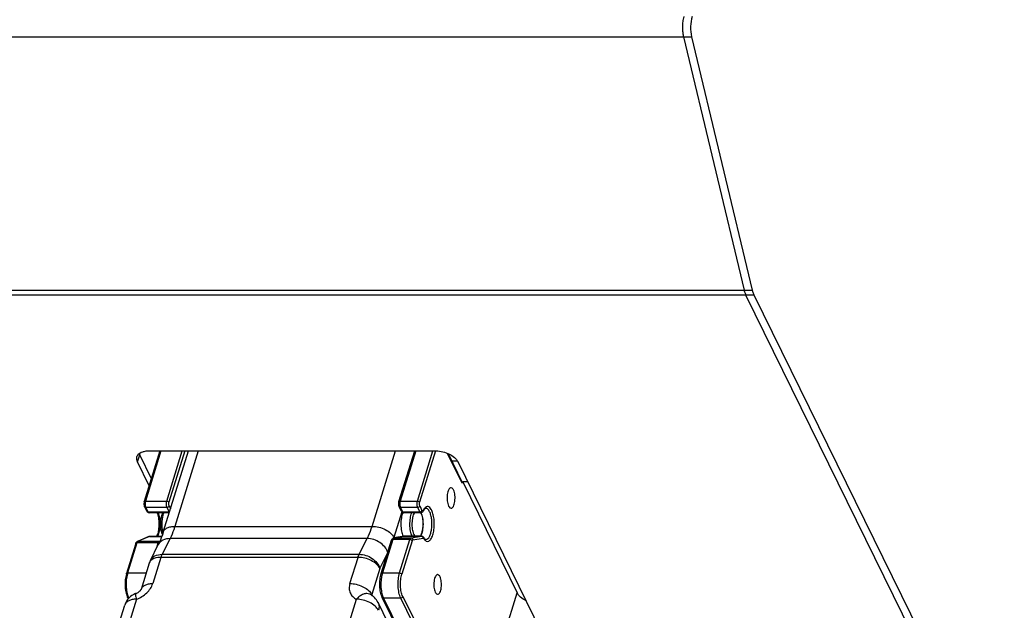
# Model space of a CAD drawing. Header units: millimetres. Extents: x 0 to 594, y 1 to 420.
# Tile 67 of 214: x 306 to 339, y 50 to 70. Entities that reach past the tile are written whole.
import ezdxf

# ---------------------------------------------------------------- set-up
doc = ezdxf.new("R2010")
doc.units = ezdxf.units.MM
doc.header["$LTSCALE"] = 32.67
for name, color, linetype in [('61690N-1_DXF_CONTINUOUS_LINE', 7, 'CONTINUOUS'), ('61690N-2_DXF_CONTINUOUS_LINE', 7, 'CONTINUOUS'), ('61690N-5_DXF_CONTINUOUS_LINE', 7, 'CONTINUOUS'), ('61787N-0_DXF_CONTINUOUS_LINE', 7, 'CONTINUOUS')]:
    doc.layers.add(name, color=color, linetype=linetype)

msp = doc.modelspace()

# ---------------------------------------------------------------- linework, layer by layer
at = {"layer": '61690N-1_DXF_CONTINUOUS_LINE', "color": 6, "linetype": 'Continuous'}
for p, q in [((310.4953, 55.1002), (309.9671, 53.3909)), ((309.9762, 53.2203), (310.05, 53.07)), ((310.8078, 53.0169), (310.1257, 53.0169)), ((310.1199, 52.2152), (309.7373, 52.0545)), ((310.1488, 52.2211), (310.5567, 52.2211)), ((309.6815, 51.984), (309.3687, 50.9719)), ((309.4062, 50.1691), (309.4293, 50.122))]:
    msp.add_line(p, q, dxfattribs=at)
at = {"layer": '61690N-1_DXF_CONTINUOUS_LINE', "color": 9, "linetype": 'Continuous'}
for p, q in [((309.974, 53.3888), (310.5028, 55.1002)), ((310.5283, 55.1002), (310.0061, 53.4105)), ((310.7245, 53.4105), (311.2467, 55.1002)), ((311.3318, 55.1002), (310.7981, 53.3732)), ((310.0061, 53.4105), (310.7245, 53.4105)), ((310.0486, 53.0964), (309.9855, 53.2249)), ((310.734, 53.1997), (310.0156, 53.1997)), ((310.0156, 53.1997), (310.0893, 53.0494)), ((310.0893, 53.0494), (310.8078, 53.0494)), ((310.8078, 53.0494), (310.734, 53.1997)), ((310.8038, 53.2467), (310.849, 53.1545)), ((309.7205, 52.0036), (309.4077, 50.9915)), ((310.4389, 52.0036), (309.7205, 52.0036)), ((309.7373, 52.0545), (309.7568, 52.0584)), ((310.1394, 52.2191), (309.7568, 52.0584)), ((309.7568, 52.0584), (310.4752, 52.0584)), ((310.1394, 52.2191), (310.1199, 52.2152)), ((310.1488, 52.2211), (310.1394, 52.2191)), ((310.556, 52.2191), (310.1394, 52.2191)), ((310.391, 51.8485), (310.4389, 52.0036)), ((310.4752, 52.0584), (310.4967, 52.0674)), ((309.3756, 50.9698), (309.6835, 51.9663)), ((309.4077, 50.9915), (310.0315, 50.9915)), ((309.4363, 50.1313), (309.4155, 50.1737)), ((309.4507, 50.1486), (309.4455, 50.1486)), ((309.4455, 50.1486), (309.447, 50.1455))]:
    msp.add_line(p, q, dxfattribs=at)
for centre, radius, start, end in [((310.3691, 53.3173), 0.3757, 173.71769, 182.62749), ((310.2536, 50.7304), 0.8852, 162.84244, 164.54817), ((309.9462, 50.3937), 0.5575, 202.92656, 206.08789)]:
    msp.add_arc(centre, radius, start, end, dxfattribs=at)
at = {"layer": '61690N-1_DXF_CONTINUOUS_LINE', "color": 6, "linetype": 'Continuous'}
for centre, radius, start, end in [((309.7968, 51.956), 0.1179, 146.57416, 149.81569), ((310.1493, 52.1454), 0.0758, 105.23952, 112.80479), ((310.1489, 52.1467), 0.0744, 90.05857, 105.20896), ((309.9019, 52.4396), 0.5291, 335.20694, 338.45454), ((309.8018, 52.4792), 0.6368, 338.44768, 341.21288), ((310.1728, 50.7235), 0.8416, 162.83316, 163.9105), ((309.9003, 50.4113), 0.5503, 203.65974, 206.11118)]:
    msp.add_arc(centre, radius, start, end, dxfattribs=at)
for points in [[(309.9573, 53.3336), (309.9562, 53.3145), (309.9569, 53.2951), (309.9598, 53.2762)], [(309.9629, 53.3752), (309.9599, 53.3615), (309.9581, 53.3475), (309.9573, 53.3336)], [(309.9671, 53.3909), (309.9655, 53.3857), (309.9641, 53.3805), (309.9629, 53.3752)], [(310.0698, 53.0413), (310.0617, 53.0495), (310.0551, 53.0595), (310.05, 53.07)], [(310.1257, 53.0169), (310.1053, 53.0169), (310.0841, 53.0268), (310.0698, 53.0413)], [(309.6815, 51.984), (309.6848, 51.9948), (309.6892, 52.0055), (309.6949, 52.0153)], [(309.6984, 52.0209), (309.7027, 52.0275), (309.7079, 52.0337), (309.7137, 52.0391)], [(309.7137, 52.0391), (309.7206, 52.0455), (309.7287, 52.0508), (309.7373, 52.0545)]]:
    msp.add_open_spline(points, degree=3, dxfattribs=at)
at = {"layer": '61690N-1_DXF_CONTINUOUS_LINE', "color": 9, "linetype": 'Continuous'}
for points, knots in [([(309.9629, 53.3417), (309.961, 53.3245), (309.9611, 53.3015), (309.9648, 53.2791), (309.9659, 53.2738)], [0, 0, 0, 0, 0.7606439, 1, 1, 1, 1]), ([(309.9671, 53.3909), (309.968, 53.3939), (309.9763, 53.4073), (309.9941, 53.4105), (310.0061, 53.4105)], [0, 0, 0, 0, 0.2060079, 1, 1, 1, 1]), ([(310.0061, 53.4105), (310.0049, 53.4065), (310.0002, 53.3895), (309.9972, 53.3719), (309.9957, 53.3584)], [0, 0, 0, 0, 0.2329343, 1, 1, 1, 1]), ([(310.734, 53.1997), (310.7189, 53.2305), (310.7081, 53.3031), (310.7136, 53.3751), (310.7245, 53.4105)], [0, 0, 0, 0, 0.4803403, 1, 1, 1, 1]), ([(310.7245, 53.4105), (310.7321, 53.4105), (310.7596, 53.4068), (310.7891, 53.3916), (310.7981, 53.3732)], [0, 0, 0, 0, 0.2695447, 1, 1, 1, 1]), ([(310.8038, 53.2467), (310.7947, 53.2652), (310.7882, 53.3087), (310.7915, 53.352), (310.7981, 53.3732)], [0, 0, 0, 0, 0.4803417, 1, 1, 1, 1]), ([(309.9659, 53.2738), (309.9675, 53.2666), (309.9701, 53.2574), (309.9739, 53.2487), (309.9748, 53.2467)], [0, 0, 0, 0, 0.77532, 1, 1, 1, 1]), ([(310.0156, 53.1997), (310.0112, 53.1997), (309.9962, 53.201), (309.981, 53.2105), (309.9762, 53.2203)], [0, 0, 0, 0, 0.2837179, 1, 1, 1, 1]), ([(309.9938, 53.3001), (309.9941, 53.2937), (309.9958, 53.2696), (309.9999, 53.2456), (310.0048, 53.2285)], [0, 0, 0, 0, 0.2640337, 1, 1, 1, 1]), ([(310.0548, 53.0629), (310.0608, 53.0561), (310.0734, 53.0503), (310.0859, 53.0494), (310.0893, 53.0494)], [0, 0, 0, 0, 0.7239411, 1, 1, 1, 1]), ([(310.0893, 53.0494), (310.0917, 53.0446), (310.0995, 53.0304), (310.1144, 53.0169), (310.1257, 53.0169)], [0, 0, 0, 0, 0.3227959, 1, 1, 1, 1]), ([(310.1257, 53.0169), (310.129, 53.0169), (310.1461, 53.0211), (310.1563, 53.0376), (310.1622, 53.0499)], [0, 0, 0, 0, 0.1975894, 1, 1, 1, 1]), ([(310.408, 53.0204), (310.4284, 52.9592), (310.4562, 52.8248), (310.4674, 52.6172), (310.45, 52.4127), (310.4179, 52.2827), (310.3953, 52.2251)], [0, 0, 0, 0, 0.2395403, 0.5065519, 0.7700762, 1, 1, 1, 1]), ([(310.4312, 53.0202), (310.4535, 52.9655), (310.4844, 52.8409), (310.4996, 52.6453), (310.4858, 52.449), (310.4559, 52.3233), (310.4341, 52.2677)], [0, 0, 0, 0, 0.2313153, 0.4983371, 0.7662487, 1, 1, 1, 1]), ([(310.8038, 53.2467), (310.8018, 53.2402), (310.7872, 53.2145), (310.7562, 53.1997), (310.734, 53.1997)], [0, 0, 0, 0, 0.234879, 1, 1, 1, 1]), ([(309.7205, 52.0036), (309.7158, 52.0036), (309.7012, 52.0027), (309.6845, 51.9939), (309.6815, 51.984)], [0, 0, 0, 0, 0.3126056, 1, 1, 1, 1]), ([(309.7053, 51.9992), (309.7046, 52.0106), (309.7093, 52.034), (309.7273, 52.0503), (309.7373, 52.0545)], [0, 0, 0, 0, 0.5130362, 1, 1, 1, 1]), ([(309.7568, 52.0584), (309.7543, 52.0573), (309.7429, 52.0504), (309.7354, 52.0387), (309.7307, 52.0294)], [0, 0, 0, 0, 0.2051429, 1, 1, 1, 1]), ([(310.4389, 52.0036), (310.441, 52.0104), (310.4485, 52.0307), (310.4613, 52.0525), (310.4752, 52.0584)], [0, 0, 0, 0, 0.3200765, 1, 1, 1, 1]), ([(309.3708, 50.9542), (309.352, 50.8933), (309.3275, 50.7609), (309.3214, 50.5592), (309.3441, 50.3662), (309.3799, 50.2462), (309.4048, 50.1956)], [0, 0, 0, 0, 0.2474193, 0.5193384, 0.7809786, 1, 1, 1, 1]), ([(309.4003, 50.9662), (309.3637, 50.8336), (309.3468, 50.6229), (309.3751, 50.3575), (309.4094, 50.2316), (309.4328, 50.1765)], [0, 0, 0, 0, 0.5155925, 0.7758271, 1, 1, 1, 1]), ([(309.3687, 50.9719), (309.3696, 50.9749), (309.378, 50.9884), (309.3957, 50.9915), (309.4077, 50.9915)], [0, 0, 0, 0, 0.2060079, 1, 1, 1, 1]), ([(309.4455, 50.1486), (309.4412, 50.1486), (309.4261, 50.1498), (309.411, 50.1593), (309.4062, 50.1691)], [0, 0, 0, 0, 0.2837179, 1, 1, 1, 1])]:
    msp.add_open_spline(points, degree=3, knots=knots, dxfattribs=at)
for points in [[(309.9692, 53.3732), (309.966, 53.363), (309.964, 53.3523), (309.9629, 53.3417)], [(309.9692, 53.3732), (309.9665, 53.3785), (309.9653, 53.3852), (309.9671, 53.3909)], [(309.9762, 53.2203), (309.9723, 53.2282), (309.9722, 53.2383), (309.9748, 53.2467)], [(310.0048, 53.2285), (310.0076, 53.2187), (310.011, 53.2089), (310.0156, 53.1997)], [(310.0486, 53.0964), (310.046, 53.088), (310.0461, 53.0779), (310.05, 53.07)], [(310.05, 53.07), (310.0513, 53.0674), (310.0529, 53.065), (310.0548, 53.0629)], [(310.8078, 53.0494), (310.8108, 53.0494), (310.8139, 53.0496), (310.8169, 53.05)], [(310.8135, 53.0391), (310.8114, 53.0424), (310.8095, 53.0459), (310.8078, 53.0494)], [(309.7307, 52.0294), (309.7265, 52.0211), (309.7232, 52.0124), (309.7205, 52.0036)], [(310.4341, 52.2677), (310.4274, 52.2505), (310.4198, 52.2336), (310.4112, 52.2173)], [(310.4653, 51.9997), (310.4568, 52.0022), (310.4478, 52.0036), (310.4389, 52.0036)], [(310.4752, 52.0584), (310.4807, 52.0584), (310.4862, 52.0575), (310.4914, 52.0558)], [(309.6815, 51.984), (309.6797, 51.9783), (309.6809, 51.9716), (309.6835, 51.9663)], [(309.3708, 50.9542), (309.3682, 50.9596), (309.367, 50.9663), (309.3687, 50.9719)], [(309.4062, 50.1691), (309.4023, 50.177), (309.4022, 50.1871), (309.4048, 50.1956)]]:
    msp.add_open_spline(points, degree=3, dxfattribs=at)
at = {"layer": '61690N-1_DXF_CONTINUOUS_LINE', "color": 6, "linetype": 'Continuous'}
for points, knots in [([(309.9598, 53.2762), (309.9606, 53.2711), (309.9641, 53.252), (309.9699, 53.2332), (309.9762, 53.2203)], [0, 0, 0, 0, 0.264558, 1, 1, 1, 1]), ([(310.4002, 53.019), (310.4201, 52.9642), (310.4482, 52.8413), (310.4625, 52.6487), (310.4504, 52.455), (310.4238, 52.3303), (310.4046, 52.2741)], [0, 0, 0, 0, 0.2313913, 0.497203, 0.7644403, 1, 1, 1, 1]), ([(309.3642, 50.9568), (309.3273, 50.8288), (309.3102, 50.6245), (309.3382, 50.3668), (309.3727, 50.2443), (309.3963, 50.1905)], [0, 0, 0, 0, 0.5137497, 0.7732735, 1, 1, 1, 1])]:
    msp.add_open_spline(points, degree=3, knots=knots, dxfattribs=at)
at = {"layer": '61690N-2_DXF_CONTINUOUS_LINE', "color": 7, "linetype": 'Continuous'}
for p, q in [((310.6049, 52.3644), (311.4503, 55.1002)), ((310.1716, 51.4157), (310.4395, 51.9442)), ((310.1335, 51.3215), (309.8609, 50.4394)), ((318.5603, 48.5072), (317.8282, 49.999)), ((307.6949, 44.682), (309.311, 49.9118))]:
    msp.add_line(p, q, dxfattribs=at)
at = {"layer": '61690N-2_DXF_CONTINUOUS_LINE', "color": 9, "linetype": 'Continuous'}
for p, q in [((311.78, 55.1002), (310.9951, 52.5602)), ((317.6267, 52.5602), (318.4117, 55.1002)), ((318.6292, 53.0507), (318.3624, 52.1872)), ((310.9951, 52.5602), (317.6267, 52.5602)), ((310.8323, 52.1488), (310.5644, 51.6202)), ((317.464, 52.1488), (310.8323, 52.1488)), ((317.196, 51.6202), (317.464, 52.1488)), ((310.5237, 51.5174), (310.2511, 50.6352)), ((317.1554, 51.5174), (310.5237, 51.5174)), ((310.5644, 51.6202), (317.196, 51.6202)), ((316.8828, 50.6352), (317.1554, 51.5174)), ((317.891, 51.1444), (318.1391, 51.6338)), ((317.891, 51.1444), (317.6184, 50.2623)), ((309.7012, 50.1077), (308.0851, 44.8778)), ((315.4904, 44.8778), (317.1066, 50.1077)), ((317.6184, 50.2623), (317.6396, 50.219))]:
    msp.add_line(p, q, dxfattribs=at)
at = {"layer": '61690N-2_DXF_CONTINUOUS_LINE', "color": 7, "linetype": 'Continuous'}
for centre, radius, start, end in [((311.1917, 52.7525), 0.6603, 159.87529, 162.86065), ((311.0953, 52.7882), 0.5576, 155.53104, 159.91652), ((318.8169, 52.8093), 0.5054, 23.35749, 24.62179), ((318.7652, 52.7872), 0.5617, 20.69892, 23.33355), ((311.2501, 52.734), 0.7216, 162.82897, 163.3604), ((311.2833, 52.5566), 0.7563, 195.64687, 196.50597), ((319.058, 52.4176), 0.4281, 206.13128, 207.44367), ((318.9187, 52.4204), 0.3916, 329.65677, 332.49839), ((310.7077, 51.144), 0.6011, 153.12593, 162.81893), ((309.8843, 49.7347), 0.6, 110.26261, 162.82762), ((317.2896, 49.7347), 0.5999, 26.13629, 64.44043)]:
    msp.add_arc(centre, radius, start, end, dxfattribs=at)
at = {"layer": '61690N-2_DXF_CONTINUOUS_LINE', "color": 9, "linetype": 'Continuous'}
for centre, radius, start, end in [((318.9368, 52.8399), 0.3739, 26.12464, 27.94827), ((318.8919, 52.818), 0.4239, 23.74893, 26.11227), ((318.8523, 52.8004), 0.4672, 22.66178, 23.76912), ((311.3612, 52.7318), 0.7969, 162.8566, 165.37996), ((311.4713, 52.5775), 0.9106, 192.62752, 193.95501), ((311.4083, 52.5617), 0.8457, 193.94958, 195.65678), ((314.338, 53.4308), 4.2121, 342.56684, 342.82793), ((319.4405, 52.4685), 0.4377, 202.61142, 206.08157), ((310.321, 51.2636), 0.1962, 159.93066, 162.82802)]:
    msp.add_arc(centre, radius, start, end, dxfattribs=at)
for points in [[(310.6189, 53.0206), (310.6117, 53.0029), (310.6053, 52.9849), (310.5997, 52.9666)], [(317.5941, 50.3046), (317.603, 50.291), (317.6113, 50.2769), (317.6184, 50.2623)], [(317.6184, 50.2623), (317.6155, 50.2529), (317.6139, 50.2431), (317.6137, 50.2334)]]:
    msp.add_open_spline(points, degree=3, dxfattribs=at)
at = {"layer": '61690N-2_DXF_CONTINUOUS_LINE', "color": 7, "linetype": 'Continuous'}
for points, knots in [([(318.662, 53.0259), (318.6373, 52.9673), (318.6043, 52.8322), (318.5906, 52.6216), (318.61, 52.4142), (318.6468, 52.2837), (318.6736, 52.229)], [0, 0, 0, 0, 0.2345682, 0.5069218, 0.7755398, 1, 1, 1, 1]), ([(319.3117, 52.9198), (319.3101, 52.9256), (319.3039, 52.9478), (319.2966, 52.9697), (319.2906, 52.9857)], [0, 0, 0, 0, 0.2579551, 1, 1, 1, 1]), ([(310.5551, 52.3526), (310.5283, 52.4481), (310.5082, 52.6473), (310.5305, 52.8463), (310.5587, 52.9407)], [0, 0, 0, 0, 0.5018853, 1, 1, 1, 1]), ([(319.266, 52.2396), (319.2895, 52.2846), (319.3242, 52.3906), (319.3478, 52.5622), (319.346, 52.7432), (319.3269, 52.8633), (319.3117, 52.9198)], [0, 0, 0, 0, 0.2196561, 0.4768066, 0.7468645, 1, 1, 1, 1]), ([(310.6049, 52.3644), (310.5926, 52.3246), (310.5456, 52.1815), (310.4888, 52.0414), (310.4395, 51.9442)], [0, 0, 0, 0, 0.2765642, 1, 1, 1, 1]), ([(309.6765, 50.2976), (309.6913, 50.303), (309.7202, 50.3156), (309.7604, 50.3384), (309.7955, 50.3635), (309.8235, 50.389), (309.8407, 50.4078), (309.8511, 50.4227), (309.8554, 50.428), (309.8619, 50.4428), (309.8609, 50.4394)], [0, 0, 0, 0, 0.1993222, 0.3981355, 0.5838473, 0.744824, 0.8706834, 0.918173, 0.9549148, 1, 1, 1, 1])]:
    msp.add_open_spline(points, degree=3, knots=knots, dxfattribs=at)
at = {"layer": '61690N-2_DXF_CONTINUOUS_LINE', "color": 9, "linetype": 'Continuous'}
for points, knots in [([(318.9776, 52.229), (318.951, 52.2831), (318.9144, 52.4121), (318.8947, 52.6175), (318.9076, 52.8268), (318.9395, 52.9613), (318.9635, 53.0201)], [0, 0, 0, 0, 0.223812, 0.4916387, 0.7639782, 1, 1, 1, 1]), ([(319.0364, 52.3002), (319.0139, 52.3541), (318.9846, 52.4781), (318.9738, 52.6704), (318.9938, 52.8571), (319.0296, 52.9733), (319.0556, 53.0204)], [0, 0, 0, 0, 0.2377659, 0.5130374, 0.7812648, 1, 1, 1, 1]), ([(319.2834, 52.9804), (319.308, 52.9215), (319.3383, 52.7857), (319.3457, 52.5781), (319.3181, 52.3842), (319.2735, 52.2665), (319.2413, 52.2248)], [0, 0, 0, 0, 0.245878, 0.5294561, 0.7968096, 1, 1, 1, 1]), ([(310.5901, 52.9329), (310.5668, 52.8437), (310.5465, 52.6569), (310.5621, 52.4699), (310.5827, 52.3784)], [0, 0, 0, 0, 0.495876, 1, 1, 1, 1]), ([(310.6049, 52.3644), (310.6141, 52.3942), (310.6502, 52.4533), (310.7408, 52.5154), (310.8597, 52.5527), (310.9481, 52.5602), (310.9951, 52.5602)], [0, 0, 0, 0, 0.2022265, 0.4300676, 0.6961873, 1, 1, 1, 1]), ([(310.9951, 52.5602), (310.9835, 52.5225), (310.9374, 52.3823), (310.8813, 52.2452), (310.8323, 52.1488)], [0, 0, 0, 0, 0.2669484, 1, 1, 1, 1]), ([(317.464, 52.1488), (317.4795, 52.1794), (317.5428, 52.3128), (317.5933, 52.452), (317.6267, 52.5602)], [0, 0, 0, 0, 0.2327638, 1, 1, 1, 1]), ([(317.6267, 52.5602), (317.7025, 52.5602), (317.8563, 52.5394), (318.0698, 52.4611), (318.2476, 52.3455), (318.3358, 52.2415), (318.3624, 52.1872)], [0, 0, 0, 0, 0.264725, 0.5366502, 0.7885287, 1, 1, 1, 1]), ([(310.8323, 52.1488), (310.7503, 52.1488), (310.6272, 52.1253), (310.4995, 52.0351), (310.4555, 51.9758), (310.4395, 51.9442)], [0, 0, 0, 0, 0.5313235, 0.7709937, 1, 1, 1, 1]), ([(318.1558, 51.6831), (318.1123, 51.8172), (317.905, 52.0527), (317.6134, 52.1488), (317.464, 52.1488)], [0, 0, 0, 0, 0.4854571, 1, 1, 1, 1]), ([(319.08, 52.2231), (319.077, 52.2268), (319.0647, 52.2436), (319.0544, 52.2617), (319.0474, 52.276)], [0, 0, 0, 0, 0.2311667, 1, 1, 1, 1]), ([(310.1865, 51.4081), (310.1809, 51.4025), (310.1603, 51.3796), (310.1445, 51.3524), (310.1367, 51.331)], [0, 0, 0, 0, 0.2590707, 1, 1, 1, 1]), ([(310.1716, 51.4157), (310.1876, 51.4472), (310.2316, 51.5066), (310.3593, 51.5967), (310.4824, 51.6202), (310.5644, 51.6202)], [0, 0, 0, 0, 0.2290063, 0.4686765, 1, 1, 1, 1]), ([(310.5237, 51.5174), (310.4889, 51.5174), (310.3706, 51.5101), (310.2462, 51.4683), (310.1865, 51.4081)], [0, 0, 0, 0, 0.2912718, 1, 1, 1, 1]), ([(310.5644, 51.6202), (310.5605, 51.6126), (310.5447, 51.5792), (310.5321, 51.5444), (310.5237, 51.5174)], [0, 0, 0, 0, 0.2327638, 1, 1, 1, 1]), ([(317.1554, 51.5174), (317.1583, 51.5268), (317.1698, 51.5618), (317.1838, 51.5961), (317.196, 51.6202)], [0, 0, 0, 0, 0.2669484, 1, 1, 1, 1]), ([(317.891, 51.1444), (317.8644, 51.1987), (317.7762, 51.3027), (317.5984, 51.4183), (317.3849, 51.4966), (317.2311, 51.5174), (317.1554, 51.5174)], [0, 0, 0, 0, 0.2114713, 0.4633498, 0.735275, 1, 1, 1, 1]), ([(317.196, 51.6202), (317.2711, 51.6202), (317.4252, 51.5931), (317.6913, 51.4635), (317.8502, 51.2807), (317.891, 51.1444)], [0, 0, 0, 0, 0.2542267, 0.5183919, 1, 1, 1, 1]), ([(309.7012, 50.1077), (309.8297, 50.1551), (310.0585, 50.2934), (310.2147, 50.5174), (310.2511, 50.6352)], [0, 0, 0, 0, 0.5261937, 1, 1, 1, 1]), ([(309.8609, 50.4394), (309.8701, 50.4693), (309.9062, 50.5284), (309.9968, 50.5904), (310.1157, 50.6278), (310.2041, 50.6352), (310.2511, 50.6352)], [0, 0, 0, 0, 0.2022265, 0.4300676, 0.6961873, 1, 1, 1, 1]), ([(316.8828, 50.6352), (316.8667, 50.5832), (316.8497, 50.477), (316.8817, 50.3209), (316.9709, 50.1901), (317.0586, 50.1306), (317.1066, 50.1077)], [0, 0, 0, 0, 0.2607424, 0.5042236, 0.7453168, 1, 1, 1, 1]), ([(316.8828, 50.6352), (317.0244, 50.6352), (317.2371, 50.584), (317.4696, 50.4463), (317.5615, 50.354), (317.5941, 50.3046)], [0, 0, 0, 0, 0.526207, 0.7800961, 1, 1, 1, 1]), ([(309.7012, 50.1077), (309.6543, 50.1077), (309.5658, 50.1002), (309.4469, 50.0628), (309.3563, 50.0008), (309.3202, 49.9417), (309.311, 49.9118)], [0, 0, 0, 0, 0.3038127, 0.5699324, 0.7977735, 1, 1, 1, 1]), ([(309.6765, 50.2976), (309.6711, 50.2956), (309.6679, 50.2725), (309.672, 50.2379), (309.683, 50.1778), (309.6944, 50.1333), (309.7012, 50.1077)], [0, 0, 0, 0, 0.0876179, 0.2832486, 0.5909753, 1, 1, 1, 1]), ([(317.5485, 50.276), (317.5175, 50.2908), (317.4431, 50.3058), (317.3262, 50.2791), (317.2096, 50.2112), (317.14, 50.1454), (317.1066, 50.1077)], [0, 0, 0, 0, 0.20479, 0.4340612, 0.6995813, 1, 1, 1, 1]), ([(317.8422, 49.7347), (317.8156, 49.789), (317.7274, 49.893), (317.5496, 50.0086), (317.3362, 50.0869), (317.1823, 50.1077), (317.1066, 50.1077)], [0, 0, 0, 0, 0.2114713, 0.4633498, 0.735275, 1, 1, 1, 1]), ([(317.8282, 49.999), (317.8473, 49.9601), (317.8697, 49.8701), (317.856, 49.7791), (317.8422, 49.7347)], [0, 0, 0, 0, 0.4825744, 1, 1, 1, 1])]:
    msp.add_open_spline(points, degree=3, knots=knots, dxfattribs=at)
at = {"layer": '61690N-2_DXF_CONTINUOUS_LINE', "color": 7, "linetype": 'Continuous'}
msp.add_open_spline([(310.5777, 52.2852), (310.5703, 52.3037), (310.5639, 52.3226), (310.5582, 52.3417)], degree=3, dxfattribs=at)
at = {"layer": '61690N-5_DXF_CONTINUOUS_LINE', "color": 7, "linetype": 'Continuous'}
for p, q in [((318.533, 53.3909), (319.0612, 55.1002)), ((320.1835, 55.0069), (320.6593, 54.0373)), ((320.3033, 54.7629), (320.49, 54.7629)), ((320.6753, 54.0579), (320.6607, 54.0109)), ((320.8464, 54.0579), (320.6753, 54.0579)), ((320.6753, 54.0579), (322.5055, 50.3282)), ((318.6159, 53.07), (318.5421, 53.2203)), ((319.2718, 53.0169), (318.6915, 53.0169)), ((317.9346, 50.9719), (318.2815, 52.0946)), ((318.3547, 52.17), (318.7001, 52.2251)), ((318.704, 52.2256), (318.7002, 52.2247)), ((318.7117, 52.226), (319.292, 52.226)), ((318.5612, 48.9686), (317.9721, 50.1691))]:
    msp.add_line(p, q, dxfattribs=at)
at = {"layer": '61690N-5_DXF_CONTINUOUS_LINE', "color": 9, "linetype": 'Continuous'}
for p, q in [((319.0941, 55.1002), (318.572, 53.4105)), ((319.1522, 53.4105), (319.6744, 55.1002)), ((319.7595, 55.1002), (319.2258, 53.3732)), ((320.6607, 54.0109), (320.1694, 55.0121)), ((318.572, 53.4105), (319.1522, 53.4105)), ((319.1617, 53.1997), (318.5814, 53.1997)), ((318.5814, 53.1997), (318.6552, 53.0494)), ((318.6552, 53.0494), (319.2355, 53.0494)), ((319.2355, 53.0494), (319.1617, 53.1997)), ((319.2315, 53.2467), (319.3053, 53.0964)), ((318.3205, 52.1142), (317.9736, 50.9915)), ((318.9008, 52.1142), (318.3205, 52.1142)), ((318.3547, 52.17), (318.3627, 52.1707)), ((318.7081, 52.2257), (318.3627, 52.1707)), ((318.3627, 52.1707), (318.9429, 52.1707)), ((318.5539, 50.9915), (318.9008, 52.1142)), ((318.9744, 52.0769), (318.6274, 50.9542)), ((318.7117, 52.226), (318.7001, 52.2251)), ((319.2884, 52.2257), (318.7081, 52.2257)), ((318.9429, 52.1707), (319.2884, 52.2257)), ((318.9996, 52.1108), (319.3451, 52.1658)), ((319.2884, 52.2257), (319.292, 52.226)), ((319.4362, 52.1153), (319.437, 52.1153)), ((317.9736, 50.9915), (318.5539, 50.9915)), ((317.6737, 34.6924), (322.5055, 50.3282)), ((318.5917, 50.1486), (318.0114, 50.1486)), ((318.0114, 50.1486), (318.5666, 49.0172)), ((319.0035, 49.3094), (318.5917, 50.1486)), ((318.6614, 50.1956), (319.0733, 49.3564))]:
    msp.add_line(p, q, dxfattribs=at)
for centre, radius, start, end in [((318.8805, 53.3233), 0.3208, 168.82197, 173.70745), ((319.2884, 52.1753), 0.0504, 86.09615, 89.99166), ((318.8194, 50.7304), 0.8852, 162.84244, 164.54817), ((318.5121, 50.3937), 0.5575, 202.92656, 206.08789)]:
    msp.add_arc(centre, radius, start, end, dxfattribs=at)
at = {"layer": '61690N-5_DXF_CONTINUOUS_LINE', "color": 7, "linetype": 'Continuous'}
for centre, radius, start, end in [((319.7121, 52.8941), 0.4048, 150.47625, 154.17298), ((319.6283, 52.3394), 0.3087, 210.67562, 211.06896)]:
    msp.add_arc(centre, radius, start, end, dxfattribs=at)
for points in [[(320.6607, 54.0109), (320.6633, 54.0193), (320.6632, 54.0294), (320.6593, 54.0373)], [(318.5244, 53.3483), (318.526, 53.3627), (318.5287, 53.3771), (318.533, 53.3909)], [(318.6358, 53.0412), (318.6276, 53.0495), (318.621, 53.0595), (318.6159, 53.07)], [(319.3477, 53.0705), (319.3426, 53.0599), (319.336, 53.0499), (319.3279, 53.0415)], [(318.2815, 52.0946), (318.2858, 52.1085), (318.2917, 52.1221), (318.3001, 52.134)], [(318.3001, 52.134), (318.3065, 52.1431), (318.3145, 52.1514), (318.3238, 52.1577)], [(318.3238, 52.1577), (318.3329, 52.1639), (318.3437, 52.1683), (318.3547, 52.17)], [(318.7117, 52.226), (318.7091, 52.226), (318.7065, 52.226), (318.704, 52.2256)], [(319.319, 52.2209), (319.3104, 52.2243), (319.3011, 52.226), (319.292, 52.226)], [(319.3434, 52.2059), (319.3362, 52.2122), (319.3279, 52.2175), (319.319, 52.2209)], [(319.3628, 52.1819), (319.3576, 52.1907), (319.3511, 52.199), (319.3434, 52.2059)], [(319.3639, 52.18), (319.3688, 52.172), (319.374, 52.1641), (319.3797, 52.1565)], [(319.4308, 52.1158), (319.4328, 52.1153), (319.4348, 52.115), (319.4369, 52.1149)]]:
    msp.add_open_spline(points, degree=3, dxfattribs=at)
for points, knots in [([(320.2839, 53.8601), (320.2503, 53.8601), (320.2027, 53.802), (320.1733, 53.7186), (320.1542, 53.6258), (320.1475, 53.5241), (320.1539, 53.3943), (320.1739, 53.2987), (320.2003, 53.2448)], [0, 0, 0, 0, 0.150991, 0.270707, 0.4143092, 0.5714475, 0.7296975, 1, 1, 1, 1]), ([(320.2838, 53.1701), (320.3173, 53.1701), (320.365, 53.2282), (320.3943, 53.3116), (320.4134, 53.4044), (320.4202, 53.5061), (320.4137, 53.6359), (320.3938, 53.7315), (320.3673, 53.7853)], [0, 0, 0, 0, 0.150991, 0.270707, 0.4143092, 0.5714475, 0.7296975, 1, 1, 1, 1]), ([(320.3673, 53.7853), (320.3619, 53.7964), (320.344, 53.829), (320.3097, 53.8601), (320.2839, 53.8601)], [0, 0, 0, 0, 0.3228992, 1, 1, 1, 1]), ([(318.5421, 53.2203), (318.5377, 53.2293), (318.5229, 53.2704), (318.5207, 53.3152), (318.5244, 53.3483)], [0, 0, 0, 0, 0.2319971, 1, 1, 1, 1]), ([(318.6915, 53.0169), (318.6862, 53.0169), (318.6656, 53.019), (318.6465, 53.0304), (318.6358, 53.0412)], [0, 0, 0, 0, 0.2587389, 1, 1, 1, 1]), ([(319.3279, 53.0415), (319.3171, 53.0305), (319.2979, 53.0191), (319.2772, 53.0169), (319.2718, 53.0169)], [0, 0, 0, 0, 0.7411828, 1, 1, 1, 1]), ([(319.387, 53.1331), (319.3846, 53.1305), (319.3746, 53.118), (319.366, 53.1044), (319.3598, 53.0936)], [0, 0, 0, 0, 0.2214538, 1, 1, 1, 1]), ([(319.4358, 53.166), (319.4291, 53.1662), (319.4103, 53.1562), (319.3956, 53.1431), (319.387, 53.1331)], [0, 0, 0, 0, 0.3370779, 1, 1, 1, 1]), ([(320.2003, 53.2448), (320.2057, 53.2338), (320.2237, 53.2012), (320.2579, 53.1701), (320.2838, 53.1701)], [0, 0, 0, 0, 0.3228992, 1, 1, 1, 1]), ([(319.3797, 52.1565), (319.3846, 52.1502), (319.3985, 52.1334), (319.4172, 52.1191), (319.4308, 52.1158)], [0, 0, 0, 0, 0.3647619, 1, 1, 1, 1]), ([(317.9721, 50.1691), (317.9453, 50.2237), (317.9066, 50.3512), (317.8824, 50.5555), (317.8887, 50.7679), (317.9147, 50.9075), (317.9346, 50.9719)], [0, 0, 0, 0, 0.2230472, 0.4830379, 0.7524638, 1, 1, 1, 1]), ([(319.8322, 50.9357), (319.8001, 50.9356), (319.7545, 50.88), (319.7265, 50.8003), (319.7082, 50.7115), (319.7018, 50.6142), (319.7079, 50.4901), (319.727, 50.3987), (319.7523, 50.3472)], [0, 0, 0, 0, 0.150991, 0.270707, 0.4143092, 0.5714475, 0.7296975, 1, 1, 1, 1]), ([(319.8321, 50.2757), (319.8642, 50.2757), (319.9098, 50.3313), (319.9378, 50.411), (319.9561, 50.4998), (319.9626, 50.5971), (319.9564, 50.7212), (319.9373, 50.8126), (319.912, 50.8642)], [0, 0, 0, 0, 0.150991, 0.270707, 0.4143092, 0.5714475, 0.7296975, 1, 1, 1, 1]), ([(319.912, 50.8642), (319.9068, 50.8748), (319.8897, 50.9059), (319.8569, 50.9357), (319.8322, 50.9357)], [0, 0, 0, 0, 0.3228992, 1, 1, 1, 1]), ([(319.7523, 50.3472), (319.7575, 50.3366), (319.7746, 50.3054), (319.8074, 50.2757), (319.8321, 50.2757)], [0, 0, 0, 0, 0.3228992, 1, 1, 1, 1]), ([(322.8082, 50.0588), (322.7414, 50.0916), (322.6247, 50.1654), (322.533, 50.2722), (322.5055, 50.3282)], [0, 0, 0, 0, 0.5441542, 1, 1, 1, 1])]:
    msp.add_open_spline(points, degree=3, knots=knots, dxfattribs=at)
at = {"layer": '61690N-5_DXF_CONTINUOUS_LINE', "color": 9, "linetype": 'Continuous'}
for points, knots in [([(318.533, 53.3909), (318.5339, 53.3939), (318.5422, 53.4073), (318.5599, 53.4105), (318.572, 53.4105)], [0, 0, 0, 0, 0.2060079, 1, 1, 1, 1]), ([(318.5616, 53.3584), (318.5584, 53.3296), (318.5585, 53.291), (318.5647, 53.2533), (318.5667, 53.2444)], [0, 0, 0, 0, 0.7607741, 1, 1, 1, 1]), ([(319.1617, 53.1997), (319.1466, 53.2305), (319.1358, 53.3031), (319.1413, 53.3751), (319.1522, 53.4105)], [0, 0, 0, 0, 0.4803403, 1, 1, 1, 1]), ([(319.1522, 53.4105), (319.1598, 53.4105), (319.1873, 53.4068), (319.2168, 53.3916), (319.2258, 53.3732)], [0, 0, 0, 0, 0.2695447, 1, 1, 1, 1]), ([(319.2315, 53.2467), (319.2224, 53.2652), (319.2159, 53.3087), (319.2193, 53.352), (319.2258, 53.3732)], [0, 0, 0, 0, 0.4803417, 1, 1, 1, 1]), ([(318.5814, 53.1997), (318.5771, 53.1997), (318.562, 53.201), (318.5469, 53.2105), (318.5421, 53.2203)], [0, 0, 0, 0, 0.2837179, 1, 1, 1, 1]), ([(318.5667, 53.2444), (318.5676, 53.2402), (318.5713, 53.2249), (318.5764, 53.21), (318.5814, 53.1997)], [0, 0, 0, 0, 0.2736995, 1, 1, 1, 1]), ([(318.6207, 53.0628), (318.6226, 53.0607), (318.6322, 53.0524), (318.6455, 53.0494), (318.6552, 53.0494)], [0, 0, 0, 0, 0.2305224, 1, 1, 1, 1]), ([(318.6552, 53.0494), (318.6576, 53.0446), (318.6654, 53.0304), (318.6803, 53.0169), (318.6915, 53.0169)], [0, 0, 0, 0, 0.3227959, 1, 1, 1, 1]), ([(319.2315, 53.2467), (319.2295, 53.2402), (319.2149, 53.2145), (319.1839, 53.1997), (319.1617, 53.1997)], [0, 0, 0, 0, 0.234879, 1, 1, 1, 1]), ([(319.2355, 53.0494), (319.243, 53.0494), (319.2716, 53.0541), (319.2989, 53.0759), (319.3053, 53.0964)], [0, 0, 0, 0, 0.2593143, 1, 1, 1, 1]), ([(319.2718, 53.0169), (319.2685, 53.0169), (319.2516, 53.021), (319.2414, 53.0373), (319.2355, 53.0494)], [0, 0, 0, 0, 0.198069, 1, 1, 1, 1]), ([(319.3194, 53.0791), (319.318, 53.0799), (319.312, 53.0844), (319.3079, 53.091), (319.3053, 53.0964)], [0, 0, 0, 0, 0.2091966, 1, 1, 1, 1]), ([(319.349, 53.0967), (319.3457, 53.09), (319.3392, 53.0775), (319.3239, 53.0765), (319.3194, 53.0791)], [0, 0, 0, 0, 0.5897492, 1, 1, 1, 1]), ([(319.3978, 53.1735), (319.3933, 53.1683), (319.3744, 53.1444), (319.3592, 53.1178), (319.349, 53.0967)], [0, 0, 0, 0, 0.2273586, 1, 1, 1, 1]), ([(319.6165, 53.1293), (319.6025, 53.1529), (319.5738, 53.1927), (319.5129, 53.2302), (319.4455, 53.2208), (319.4129, 53.191), (319.3978, 53.1735)], [0, 0, 0, 0, 0.3021024, 0.5342923, 0.7449721, 1, 1, 1, 1]), ([(319.4122, 52.0919), (319.4331, 52.0719), (319.491, 52.0392), (319.5665, 52.0813), (319.6094, 52.1366), (319.6557, 52.2226), (319.6965, 52.3611), (319.7211, 52.5491), (319.7199, 52.748), (319.6935, 52.934), (319.6575, 53.0486), (319.6336, 53.0975)], [0, 0, 0, 0, 0.0710335, 0.1417414, 0.1882928, 0.2438703, 0.3799098, 0.5399236, 0.7079651, 0.8665287, 1, 1, 1, 1]), ([(319.5635, 53.0511), (319.5553, 53.068), (319.528, 53.1177), (319.4757, 53.1653), (319.4362, 53.1653)], [0, 0, 0, 0, 0.3232873, 1, 1, 1, 1]), ([(319.437, 52.1153), (319.4881, 52.1159), (319.56, 52.2046), (319.6046, 52.3314), (319.6335, 52.4726), (319.6436, 52.6269), (319.6362, 52.783), (319.6114, 52.926), (319.582, 53.0134), (319.5635, 53.0511)], [0, 0, 0, 0, 0.1512871, 0.2709931, 0.4144272, 0.5712893, 0.7292301, 0.8757207, 1, 1, 1, 1]), ([(318.3205, 52.1142), (318.3158, 52.1142), (318.3013, 52.1133), (318.2846, 52.1045), (318.2815, 52.0946)], [0, 0, 0, 0, 0.3126056, 1, 1, 1, 1]), ([(318.3323, 52.143), (318.3312, 52.1409), (318.3265, 52.1316), (318.3229, 52.1218), (318.3205, 52.1142)], [0, 0, 0, 0, 0.2301856, 1, 1, 1, 1]), ([(318.3627, 52.1707), (318.3599, 52.1702), (318.3464, 52.1653), (318.3376, 52.1528), (318.3323, 52.143)], [0, 0, 0, 0, 0.203239, 1, 1, 1, 1]), ([(318.9008, 52.1142), (318.9051, 52.1282), (318.9136, 52.1507), (318.9335, 52.1691), (318.9429, 52.1707)], [0, 0, 0, 0, 0.6042707, 1, 1, 1, 1]), ([(318.9744, 52.0769), (318.9717, 52.0823), (318.953, 52.1042), (318.923, 52.1142), (318.9008, 52.1142)], [0, 0, 0, 0, 0.2144803, 1, 1, 1, 1]), ([(318.9429, 52.1707), (318.9573, 52.1707), (318.9877, 52.1567), (318.9993, 52.126), (318.9996, 52.1108)], [0, 0, 0, 0, 0.4860104, 1, 1, 1, 1]), ([(318.9744, 52.0769), (318.9758, 52.0815), (318.9805, 52.0944), (318.9902, 52.1093), (318.9996, 52.1108)], [0, 0, 0, 0, 0.333695, 1, 1, 1, 1]), ([(319.3665, 52.1513), (319.3699, 52.1454), (319.3833, 52.1243), (319.399, 52.1045), (319.4122, 52.0919)], [0, 0, 0, 0, 0.272039, 1, 1, 1, 1]), ([(317.9662, 50.9662), (317.9295, 50.8336), (317.9127, 50.6229), (317.941, 50.3575), (317.9753, 50.2316), (317.9986, 50.1765)], [0, 0, 0, 0, 0.5155925, 0.7758271, 1, 1, 1, 1]), ([(317.9346, 50.9719), (317.9355, 50.9749), (317.9438, 50.9884), (317.9616, 50.9915), (317.9736, 50.9915)], [0, 0, 0, 0, 0.2060079, 1, 1, 1, 1]), ([(318.5917, 50.1486), (318.564, 50.2048), (318.5242, 50.3381), (318.499, 50.5526), (318.5058, 50.7767), (318.533, 50.9239), (318.5539, 50.9915)], [0, 0, 0, 0, 0.2190181, 0.4806612, 0.7525838, 1, 1, 1, 1]), ([(318.5539, 50.9915), (318.5614, 50.9915), (318.589, 50.9878), (318.6184, 50.9726), (318.6274, 50.9542)], [0, 0, 0, 0, 0.2695447, 1, 1, 1, 1]), ([(318.6614, 50.1956), (318.6366, 50.2462), (318.6007, 50.3662), (318.5781, 50.5592), (318.5842, 50.7609), (318.6086, 50.8933), (318.6274, 50.9542)], [0, 0, 0, 0, 0.2190213, 0.4806615, 0.7525806, 1, 1, 1, 1]), ([(318.0114, 50.1486), (318.0071, 50.1486), (317.992, 50.1498), (317.9769, 50.1593), (317.9721, 50.1691)], [0, 0, 0, 0, 0.2837179, 1, 1, 1, 1]), ([(318.6614, 50.1956), (318.6594, 50.189), (318.6449, 50.1633), (318.6139, 50.1486), (318.5917, 50.1486)], [0, 0, 0, 0, 0.234879, 1, 1, 1, 1])]:
    msp.add_open_spline(points, degree=3, knots=knots, dxfattribs=at)
for points in [[(318.572, 53.4105), (318.5694, 53.4023), (318.5674, 53.3939), (318.5657, 53.3855)], [(318.6159, 53.07), (318.6171, 53.0674), (318.6188, 53.065), (318.6207, 53.0628)], [(319.349, 53.0967), (319.3516, 53.0883), (319.3515, 53.0783), (319.3477, 53.0705)], [(319.6336, 53.0975), (319.6283, 53.1083), (319.6227, 53.119), (319.6165, 53.1293)], [(319.3096, 52.2212), (319.304, 52.2237), (319.2979, 52.2252), (319.2918, 52.2256)], [(319.3403, 52.1888), (319.3347, 52.2026), (319.3232, 52.2151), (319.3096, 52.2212)], [(319.3451, 52.1658), (319.3449, 52.1736), (319.3432, 52.1815), (319.3403, 52.1888)], [(319.3451, 52.1658), (319.3503, 52.1667), (319.356, 52.1637), (319.3598, 52.16)], [(319.3598, 52.16), (319.3624, 52.1575), (319.3646, 52.1544), (319.3665, 52.1513)], [(319.3665, 52.1513), (319.369, 52.1612), (319.3681, 52.173), (319.3628, 52.1819)]]:
    msp.add_open_spline(points, degree=3, dxfattribs=at)
at = {"layer": '61787N-0_DXF_CONTINUOUS_LINE', "color": 9, "linetype": 'Continuous'}
for p, q in [((247.4134, 69.0309), (328.3746, 69.0309)), ((249.4519, 60.5107), (330.4131, 60.5107)), ((249.5057, 60.3548), (330.467, 60.3548)), ((309.7415, 54.7272), (309.8142, 54.9622))]:
    msp.add_line(p, q, dxfattribs=at)
at = {"layer": '61787N-0_DXF_CONTINUOUS_LINE', "color": 3, "linetype": 'Continuous'}
for p, q in [((328.0983, 69.0309), (330.1368, 60.5107)), ((330.1906, 60.3548), (338.6199, 43.1778)), ((310.1111, 55.1002), (319.7823, 55.1002)), ((310.1333, 53.9288), (309.7415, 54.7272)), ((325.8257, 43.9112), (320.5179, 54.7272))]:
    msp.add_line(p, q, dxfattribs=at)
at = {"layer": '61787N-0_DXF_CONTINUOUS_LINE', "color": 7, "linetype": 'Continuous'}
for p, q in [((328.3746, 69.0309), (330.4131, 60.5107)), ((330.467, 60.3548), (338.889, 43.1924)), ((310.2059, 54.1638), (309.8142, 54.9622))]:
    msp.add_line(p, q, dxfattribs=at)
at = {"layer": '61787N-0_DXF_CONTINUOUS_LINE', "color": 3, "linetype": 'Continuous'}
for centre, radius, start, end in [((329.5527, 69.3452), 1.4891, 173.98229, 186.84562), ((329.5651, 69.3452), 1.5014, 174.03332, 183.2896), ((329.5115, 69.3407), 1.4476, 183.23068, 186.86245), ((331.0553, 60.7295), 0.9442, 193.3985, 196.99759)]:
    msp.add_arc(centre, radius, start, end, dxfattribs=at)
for points, knots in [([(328.1144, 69.718), (328.1093, 69.7016), (328.0897, 69.6306), (328.0777, 69.5575), (328.0718, 69.5013)], [0, 0, 0, 0, 0.2325232, 1, 1, 1, 1]), ([(309.7208, 54.9041), (309.7266, 54.9229), (309.7652, 55.0028), (309.8493, 55.051), (309.9136, 55.0718)], [0, 0, 0, 0, 0.2258486, 1, 1, 1, 1]), ([(309.9136, 55.0718), (309.9284, 55.0766), (309.9929, 55.094), (310.0601, 55.1002), (310.1111, 55.1002)], [0, 0, 0, 0, 0.2338702, 1, 1, 1, 1]), ([(319.7823, 55.1002), (319.9348, 55.1002), (320.2159, 55.0292), (320.4602, 54.8448), (320.5179, 54.7272)], [0, 0, 0, 0, 0.5380204, 1, 1, 1, 1]), ([(309.7415, 54.7272), (309.7343, 54.742), (309.7116, 54.7975), (309.708, 54.8623), (309.7208, 54.9041)], [0, 0, 0, 0, 0.2732051, 1, 1, 1, 1])]:
    msp.add_open_spline(points, degree=3, knots=knots, dxfattribs=at)
at = {"layer": '61787N-0_DXF_CONTINUOUS_LINE', "color": 7, "linetype": 'Continuous'}
for points, knots in [([(328.3907, 69.718), (328.3571, 69.6095), (328.3285, 69.3774), (328.3473, 69.1449), (328.3746, 69.0309)], [0, 0, 0, 0, 0.4920969, 1, 1, 1, 1]), ([(330.4131, 60.5107), (330.4166, 60.4962), (330.4306, 60.443), (330.4493, 60.3908), (330.467, 60.3548)], [0, 0, 0, 0, 0.2715465, 1, 1, 1, 1])]:
    msp.add_open_spline(points, degree=3, knots=knots, dxfattribs=at)
at = {"layer": '61787N-0_DXF_CONTINUOUS_LINE', "color": 3, "linetype": 'Continuous'}
for points in [[(328.0742, 69.1677), (328.0798, 69.1217), (328.0875, 69.0759), (328.0983, 69.0309)], [(330.1368, 60.5107), (330.1457, 60.4736), (330.1566, 60.4369), (330.1704, 60.4013)], [(330.1523, 60.4535), (330.1577, 60.4359), (330.1637, 60.4185), (330.1704, 60.4013)], [(330.1704, 60.4013), (330.1765, 60.3856), (330.1832, 60.37), (330.1906, 60.3548)]]:
    msp.add_open_spline(points, degree=3, dxfattribs=at)
at = {"layer": '61787N-0_DXF_CONTINUOUS_LINE', "color": 7, "linetype": 'Continuous'}
msp.add_open_spline([(309.7954, 55.0097), (309.8003, 54.9934), (309.8067, 54.9775), (309.8142, 54.9622)], degree=3, dxfattribs=at)

doc.saveas('drawing.dxf')
